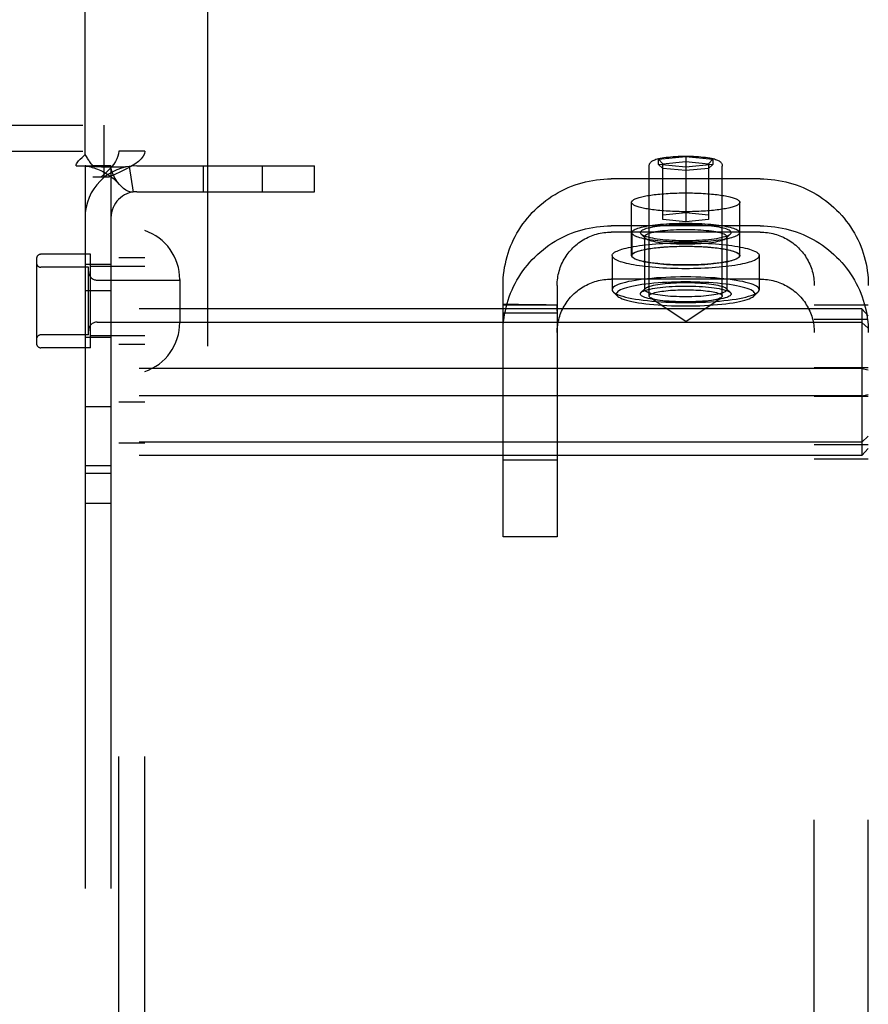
# Model space of a CAD drawing. Header units: inches. Extents: x 0 to 304, y 0 to 196.
# Tile 29 of 129: x 93.82 to 95.78, y 103.92 to 106.19. Entities that reach past the tile are written whole.
import ezdxf

# ---------------------------------------------------------------- set-up
doc = ezdxf.new("R2010")
doc.units = ezdxf.units.IN
doc.header["$LTSCALE"] = 16.696429
doc.header["$MEASUREMENT"] = 0
doc.linetypes.add('HIDDEN', pattern=[0.2, 0.1, -0.1])
doc.layers.add('DEFAULT_2', color=8, linetype='HIDDEN')

msp = doc.modelspace()

# ---------------------------------------------------------------- linework, layer by layer
at = {"layer": 'DEFAULT_2', "color": 8, "linetype": 'HIDDEN'}
for p, q in [((94.2509, 143.8411), (94.2509, 64.8711)), ((93.9679, 105.8823), (93.9679, 106.7311)), ((92.2934, 105.9501), (94.0124, 105.9501)), ((94.0124, 105.8301), (94.0124, 105.9501)), ((92.2934, 105.8901), (94.0124, 105.8901)), ((94.0459, 102.8221), (94.0459, 105.8901)), ((94.1059, 105.8901), (94.0459, 105.8901)), ((94.1059, 102.8221), (94.1059, 105.8901)), ((95.2934, 105.8716), (95.3559, 105.8779)), ((95.2934, 105.8591), (95.2934, 105.8716)), ((95.2934, 105.8716), (95.3034, 105.8607)), ((95.3559, 105.8779), (95.3559, 105.7268)), ((95.3559, 105.8779), (95.4184, 105.8716)), ((95.4184, 105.8716), (95.4084, 105.8607)), ((95.4184, 105.8716), (95.4184, 105.8591)), ((93.9471, 105.8561), (93.9862, 105.8561)), ((93.9679, 105.8561), (93.9679, 102.8561)), ((94.0279, 105.8561), (93.9862, 105.8561)), ((94.0279, 105.8561), (94.0279, 102.8561)), ((94.0701, 105.8548), (94.079, 105.7955)), ((94.0879, 105.8561), (94.4979, 105.8561)), ((94.2412, 105.8561), (94.2412, 105.7961)), ((94.3772, 105.8561), (94.3772, 105.7961)), ((94.4979, 105.7961), (94.4979, 105.8561)), ((95.2714, 105.5551), (95.2714, 105.8554)), ((95.2934, 105.8591), (95.3034, 105.8502)), ((95.3559, 105.8528), (95.2934, 105.8591)), ((95.3034, 105.8607), (95.3559, 105.866)), ((95.3034, 105.732), (95.3034, 105.8607)), ((95.3559, 105.845), (95.3034, 105.8502)), ((95.3559, 105.866), (95.4084, 105.8607)), ((95.4184, 105.8591), (95.3559, 105.8528)), ((95.4084, 105.8502), (95.3559, 105.845)), ((95.4084, 105.8607), (95.4084, 105.732)), ((95.4184, 105.8591), (95.4084, 105.8502)), ((95.4404, 105.5551), (95.4404, 105.8554)), ((94.023, 105.8301), (93.9859, 105.8301)), ((95.5279, 105.826), (95.1839, 105.826)), ((94.0879, 105.7961), (94.4979, 105.7961)), ((95.2309, 105.6486), (95.2309, 105.7717)), ((95.4809, 105.6486), (95.4809, 105.7717)), ((95.3034, 105.7426), (95.3559, 105.7478)), ((95.3559, 105.7268), (95.3034, 105.732)), ((95.3559, 105.7478), (95.4084, 105.7426)), ((95.4084, 105.732), (95.3559, 105.7268)), ((95.5279, 105.7175), (95.1839, 105.7175)), ((95.5279, 105.7029), (95.1839, 105.7029)), ((95.2314, 105.7018), (95.2314, 105.6486)), ((95.2624, 105.689), (95.2526, 105.6986)), ((95.2609, 105.6919), (95.2609, 105.5698)), ((95.4494, 105.689), (95.4593, 105.6986)), ((95.4509, 105.6919), (95.4509, 105.5698)), ((95.4804, 105.7018), (95.4804, 105.6486)), ((93.8559, 105.6416), (93.8559, 105.4456)), ((93.9809, 105.6516), (93.8659, 105.6516)), ((93.9809, 105.4356), (93.9809, 105.6516)), ((94.1059, 105.6436), (94.0459, 105.6436)), ((95.1859, 105.6486), (95.1859, 105.5698)), ((95.5259, 105.6486), (95.5259, 105.5698)), ((93.9759, 105.6216), (93.8659, 105.6216)), ((94.0279, 105.6281), (93.9679, 105.6281)), ((93.9759, 105.4656), (93.9759, 105.6216)), ((94.1059, 105.6236), (93.9809, 105.6236)), ((93.9959, 105.5921), (94.1869, 105.5921)), ((94.1869, 105.5931), (94.1869, 105.4941)), ((94.9339, 104.9987), (94.9339, 105.5798)), ((95.0589, 105.5798), (95.0589, 104.9987)), ((95.5279, 105.5944), (95.1839, 105.5944)), ((95.2624, 105.5727), (95.2526, 105.5632)), ((95.4494, 105.5727), (95.4593, 105.5632)), ((95.6529, 99.336), (95.6529, 105.5798)), ((95.7779, 99.336), (95.7779, 105.5798)), ((94.0279, 105.5671), (93.9679, 105.5671)), ((95.1984, 105.5551), (95.1886, 105.5646)), ((95.3559, 105.496), (95.2741, 105.5514)), ((95.3559, 105.496), (95.4378, 105.5514)), ((95.5134, 105.5551), (95.5233, 105.5646)), ((94.934, 105.5361), (94.9339, 105.5347)), ((94.9339, 105.5347), (95.0589, 105.5347)), ((94.934, 105.5309), (94.9341, 105.5334)), ((94.934, 105.5237), (94.934, 105.5309)), ((94.9927, 105.5351), (94.9699, 105.5354)), ((95.014, 105.5349), (94.9927, 105.5351)), ((95.0339, 105.5347), (95.014, 105.5349)), ((95.0589, 105.5346), (95.0589, 105.5347)), ((95.0589, 105.5199), (95.059, 105.5284)), ((95.059, 105.5304), (95.059, 105.5321)), ((95.059, 105.5284), (95.059, 105.5304)), ((95.7779, 105.5338), (95.6529, 105.5338)), ((95.7629, 105.5257), (92.2929, 105.5257)), ((94.9339, 105.5189), (94.934, 105.5237)), ((94.9339, 105.5163), (95.0589, 105.5163)), ((95.7629, 105.5257), (95.7629, 105.1866)), ((95.7629, 105.5257), (95.7779, 105.5094)), ((95.7629, 105.4943), (92.2929, 105.4943)), ((93.9959, 105.4951), (94.1869, 105.4951)), ((95.7779, 105.501), (95.6529, 105.501)), ((95.7629, 105.4943), (95.7779, 105.4811)), ((93.9759, 105.4656), (93.8659, 105.4656)), ((94.0279, 105.4591), (93.9679, 105.4591)), ((94.1059, 105.4636), (93.9809, 105.4636)), ((93.9809, 105.4356), (93.8659, 105.4356)), ((94.1059, 105.4436), (94.0459, 105.4436)), ((95.7629, 105.3875), (92.2929, 105.3875)), ((95.7779, 105.389), (95.6529, 105.389)), ((95.7629, 105.3875), (95.7779, 105.3845)), ((95.7629, 105.3248), (92.2929, 105.3248)), ((95.7779, 105.3233), (95.6529, 105.3233)), ((95.7629, 105.3248), (95.7779, 105.3278)), ((94.0279, 105.2991), (93.9679, 105.2991)), ((94.1059, 105.3101), (94.0459, 105.3101)), ((95.7629, 105.2179), (95.7779, 105.2312)), ((95.7629, 105.2179), (92.2929, 105.2179)), ((94.1059, 105.2151), (94.0459, 105.2151)), ((95.7779, 105.2113), (95.6529, 105.2113)), ((95.7629, 105.1866), (92.2929, 105.1866)), ((95.7629, 105.1866), (95.7779, 105.2029)), ((94.0279, 105.1631), (93.9679, 105.1631)), ((95.0589, 105.1761), (94.9339, 105.1761)), ((95.7779, 105.1785), (95.6529, 105.1785)), ((94.0279, 105.1451), (93.9679, 105.1451)), ((94.0279, 105.0761), (93.9679, 105.0761)), ((95.0589, 104.9987), (94.9339, 104.9987))]:
    msp.add_line(p, q, dxfattribs=at)
for points in [[(93.9471, 105.8561), (93.9477, 105.8585), (93.9485, 105.8609), (93.9498, 105.8633), (93.9514, 105.8656), (93.9531, 105.8677), (93.955, 105.8696), (93.957, 105.8716)], [(93.957, 105.8716), (93.9615, 105.8756), (93.9638, 105.8778), (93.9659, 105.88), (93.9679, 105.8823)], [(93.9765, 105.8689), (93.974, 105.873), (93.9726, 105.8753), (93.971, 105.8777), (93.9695, 105.88), (93.9679, 105.8823)], [(93.9862, 105.8561), (93.9841, 105.8585), (93.9822, 105.8608), (93.9805, 105.8629), (93.9791, 105.865), (93.9777, 105.867), (93.9765, 105.8689)], [(94.0459, 105.8901), (94.0455, 105.8841), (94.044, 105.8781), (94.0417, 105.8721), (94.0385, 105.8661), (94.0345, 105.8601), (94.0297, 105.8541), (94.0242, 105.8481), (94.0181, 105.8421), (94.0115, 105.8361), (94.0045, 105.8301)], [(94.1059, 105.8901), (94.105, 105.8841), (94.1022, 105.8781), (94.0975, 105.8721), (94.0911, 105.8661), (94.083, 105.8601), (94.0734, 105.8541), (94.0624, 105.8481), (94.0502, 105.8421), (94.037, 105.8361), (94.023, 105.8301)], [(95.2714, 105.8554), (95.2716, 105.8572), (95.272, 105.859), (95.2726, 105.8607), (95.2735, 105.8623), (95.2746, 105.8638), (95.2759, 105.8652), (95.2774, 105.8664), (95.279, 105.8675), (95.2807, 105.8684), (95.2827, 105.8694), (95.2848, 105.8702), (95.2873, 105.8711), (95.2901, 105.8719), (95.2933, 105.8727), (95.297, 105.8736), (95.3012, 105.8744), (95.3058, 105.8751), (95.3108, 105.8758), (95.3159, 105.8764), (95.3212, 105.8769), (95.3268, 105.8774), (95.3324, 105.8777), (95.3382, 105.878), (95.344, 105.8782), (95.35, 105.8783), (95.3559, 105.8784)], [(95.3559, 105.8784), (95.362, 105.8783), (95.368, 105.8782), (95.374, 105.878), (95.3798, 105.8777), (95.3856, 105.8773), (95.3911, 105.8769), (95.3965, 105.8763), (95.4017, 105.8757), (95.4067, 105.875), (95.4114, 105.8742), (95.4155, 105.8734), (95.4191, 105.8726), (95.4222, 105.8718), (95.4249, 105.871), (95.4273, 105.8701), (95.4294, 105.8693), (95.4313, 105.8683), (95.433, 105.8674), (95.4346, 105.8663), (95.436, 105.8651), (95.4373, 105.8637), (95.4384, 105.8623), (95.4393, 105.8607), (95.4399, 105.859), (95.4403, 105.8572), (95.4404, 105.8554)], [(93.9709, 105.8555), (93.9697, 105.8557), (93.9684, 105.8559), (93.9679, 105.8561)], [(94.0701, 105.8548), (94.0616, 105.8538), (94.0527, 105.8532), (94.0437, 105.8528), (94.0349, 105.8526), (94.0267, 105.8526), (94.019, 105.8527), (94.012, 105.8529), (94.0056, 105.8531), (93.9994, 105.8534), (93.9936, 105.8537), (93.9882, 105.854), (93.9832, 105.8544), (93.9787, 105.8547), (93.9749, 105.855), (93.9719, 105.8554), (93.9703, 105.8556)], [(93.9709, 105.8555), (93.974, 105.855), (93.9774, 105.8543), (93.981, 105.8535), (93.9847, 105.8524), (93.9886, 105.8513), (93.9925, 105.8499), (93.9966, 105.8484), (94.0006, 105.8467), (94.0047, 105.8449), (94.0088, 105.8428), (94.013, 105.8406), (94.0171, 105.8381), (94.0212, 105.8355), (94.0253, 105.8327), (94.0293, 105.8297), (94.0334, 105.8264), (94.0374, 105.8229), (94.0413, 105.8192), (94.0453, 105.8152), (94.048, 105.8122)], [(94.048, 105.8122), (94.0474, 105.8128), (94.0431, 105.8182), (94.039, 105.8242), (94.0353, 105.8306), (94.0322, 105.8373), (94.0298, 105.844), (94.0284, 105.8503), (94.0279, 105.8561)], [(94.9339, 105.5798), (94.9341, 105.5882), (94.9345, 105.5966), (94.9352, 105.605), (94.9363, 105.6133), (94.9376, 105.6216), (94.9392, 105.6299), (94.941, 105.6381), (94.9432, 105.6462), (94.9456, 105.6543), (94.9484, 105.6622), (94.9514, 105.6701), (94.9546, 105.6778), (94.9581, 105.6855), (94.9619, 105.693), (94.966, 105.7004), (94.9703, 105.7077), (94.9749, 105.7148), (94.9797, 105.7217), (94.9847, 105.7285), (94.99, 105.7352), (94.9955, 105.7416), (95.0012, 105.7478), (95.0072, 105.7539), (95.0133, 105.7597), (95.0196, 105.7654), (95.0262, 105.7708), (95.0329, 105.776), (95.0398, 105.7809), (95.0468, 105.7857), (95.054, 105.7901), (95.0614, 105.7944), (95.0689, 105.7984), (95.0766, 105.8021), (95.0843, 105.8056), (95.0922, 105.8088), (95.1002, 105.8118), (95.1083, 105.8144), (95.1165, 105.8169), (95.1247, 105.819), (95.1331, 105.8208), (95.1414, 105.8224), (95.1499, 105.8237), (95.1584, 105.8247), (95.1669, 105.8254), (95.1754, 105.8258), (95.1839, 105.826)], [(95.5279, 105.826), (95.5365, 105.8258), (95.545, 105.8254), (95.5535, 105.8247), (95.562, 105.8237), (95.5704, 105.8224), (95.5788, 105.8208), (95.5871, 105.819), (95.5954, 105.8169), (95.6036, 105.8144), (95.6116, 105.8118), (95.6196, 105.8088), (95.6275, 105.8056), (95.6353, 105.8021), (95.6429, 105.7984), (95.6504, 105.7944), (95.6578, 105.7902), (95.665, 105.7857), (95.6721, 105.7809), (95.679, 105.776), (95.6857, 105.7708), (95.6922, 105.7653), (95.6986, 105.7597), (95.7047, 105.7539), (95.7106, 105.7478), (95.7164, 105.7416), (95.7219, 105.7352), (95.7271, 105.7285), (95.7322, 105.7218), (95.737, 105.7148), (95.7415, 105.7077), (95.7458, 105.7004), (95.7499, 105.6931), (95.7537, 105.6855), (95.7572, 105.6779), (95.7605, 105.6701), (95.7635, 105.6622), (95.7662, 105.6543), (95.7687, 105.6462), (95.7708, 105.6381), (95.7727, 105.6299), (95.7743, 105.6216), (95.7756, 105.6133), (95.7766, 105.605), (95.7773, 105.5966), (95.7778, 105.5882), (95.7779, 105.5798)], [(94.079, 105.7955), (94.0755, 105.7953), (94.0715, 105.7959), (94.0669, 105.7975), (94.062, 105.8), (94.057, 105.8036), (94.0521, 105.8079), (94.048, 105.8122)], [(95.2309, 105.7717), (95.231, 105.7726), (95.2314, 105.7735), (95.2319, 105.7744), (95.2326, 105.7753), (95.2336, 105.7762), (95.2348, 105.777), (95.2361, 105.7779), (95.2377, 105.7788), (95.2395, 105.7796), (95.2415, 105.7804), (95.2436, 105.7813), (95.246, 105.782), (95.2485, 105.7828), (95.2513, 105.7836), (95.2542, 105.7843), (95.2573, 105.7851), (95.2605, 105.7857), (95.264, 105.7864), (95.2675, 105.7871), (95.2713, 105.7877), (95.2751, 105.7883), (95.2792, 105.7888), (95.2833, 105.7894), (95.2876, 105.7899), (95.2919, 105.7904), (95.2964, 105.7908), (95.301, 105.7912), (95.3057, 105.7916), (95.3105, 105.7919), (95.3153, 105.7922), (95.3203, 105.7925), (95.3252, 105.7928), (95.3303, 105.793), (95.3354, 105.7931), (95.3405, 105.7933), (95.3456, 105.7934), (95.3508, 105.7934), (95.3559, 105.7934)], [(95.3559, 105.7934), (95.3611, 105.7934), (95.3663, 105.7934), (95.3714, 105.7933), (95.3765, 105.7931), (95.3816, 105.793), (95.3866, 105.7928), (95.3916, 105.7925), (95.3965, 105.7922), (95.4014, 105.7919), (95.4061, 105.7916), (95.4108, 105.7912), (95.4154, 105.7908), (95.4199, 105.7904), (95.4243, 105.7899), (95.4286, 105.7894), (95.4327, 105.7888), (95.4367, 105.7883), (95.4406, 105.7877), (95.4443, 105.7871), (95.4479, 105.7864), (95.4513, 105.7857), (95.4546, 105.7851), (95.4577, 105.7843), (95.4606, 105.7836), (95.4633, 105.7828), (95.4659, 105.782), (95.4682, 105.7813), (95.4704, 105.7804), (95.4724, 105.7796), (95.4742, 105.7788), (95.4757, 105.7779), (95.4771, 105.777), (95.4783, 105.7762), (95.4792, 105.7753), (95.48, 105.7744), (95.4805, 105.7735), (95.4808, 105.7726), (95.4809, 105.7717)], [(95.3559, 105.75), (95.3508, 105.75), (95.3456, 105.7501), (95.3405, 105.7502), (95.3354, 105.7503), (95.3303, 105.7505), (95.3252, 105.7507), (95.3203, 105.7509), (95.3153, 105.7512), (95.3105, 105.7515), (95.3057, 105.7518), (95.301, 105.7522), (95.2964, 105.7526), (95.2919, 105.7531), (95.2876, 105.7535), (95.2833, 105.7541), (95.2792, 105.7546), (95.2751, 105.7552), (95.2713, 105.7557), (95.2675, 105.7564), (95.264, 105.757), (95.2605, 105.7577), (95.2573, 105.7584), (95.2542, 105.7591), (95.2513, 105.7598), (95.2485, 105.7606), (95.246, 105.7614), (95.2436, 105.7622), (95.2415, 105.763), (95.2395, 105.7638), (95.2377, 105.7647), (95.2361, 105.7655), (95.2348, 105.7664), (95.2336, 105.7673), (95.2326, 105.7681), (95.2319, 105.769), (95.2314, 105.7699), (95.231, 105.7708), (95.2309, 105.7717)], [(95.4809, 105.7717), (95.4808, 105.7708), (95.4805, 105.7699), (95.48, 105.769), (95.4792, 105.7681), (95.4783, 105.7673), (95.4771, 105.7664), (95.4757, 105.7655), (95.4742, 105.7647), (95.4724, 105.7638), (95.4704, 105.763), (95.4682, 105.7622), (95.4659, 105.7614), (95.4633, 105.7606), (95.4606, 105.7598), (95.4577, 105.7591), (95.4546, 105.7584), (95.4513, 105.7577), (95.4479, 105.757), (95.4443, 105.7564), (95.4406, 105.7557), (95.4367, 105.7552), (95.4327, 105.7546), (95.4286, 105.7541), (95.4243, 105.7535), (95.4199, 105.7531), (95.4154, 105.7526), (95.4108, 105.7522), (95.4061, 105.7518), (95.4014, 105.7515), (95.3965, 105.7512), (95.3916, 105.7509), (95.3866, 105.7507), (95.3816, 105.7505), (95.3765, 105.7503), (95.3714, 105.7502), (95.3663, 105.7501), (95.3611, 105.75), (95.3559, 105.75)], [(94.9339, 105.4713), (94.9341, 105.4797), (94.9345, 105.4881), (94.9352, 105.4964), (94.9363, 105.5048), (94.9376, 105.5131), (94.9392, 105.5213), (94.941, 105.5295), (94.9432, 105.5377), (94.9456, 105.5457), (94.9484, 105.5537), (94.9514, 105.5615), (94.9546, 105.5693), (94.9581, 105.577), (94.9619, 105.5845), (94.966, 105.5919), (94.9703, 105.5991), (94.9749, 105.6063), (94.9797, 105.6132), (94.9847, 105.62), (94.99, 105.6266), (94.9955, 105.6331), (95.0012, 105.6393), (95.0072, 105.6453), (95.0133, 105.6512), (95.0196, 105.6568), (95.0262, 105.6622), (95.0329, 105.6674), (95.0398, 105.6724), (95.0468, 105.6771), (95.054, 105.6816), (95.0614, 105.6859), (95.0689, 105.6898), (95.0766, 105.6936), (95.0843, 105.6971), (95.0922, 105.7003), (95.1002, 105.7032), (95.1083, 105.7059), (95.1165, 105.7083), (95.1247, 105.7105), (95.1331, 105.7123), (95.1414, 105.7139), (95.1499, 105.7152), (95.1584, 105.7162), (95.1669, 105.7169), (95.1754, 105.7173), (95.1839, 105.7175)], [(95.2314, 105.7018), (95.2317, 105.7031), (95.2323, 105.7044), (95.2335, 105.7057), (95.235, 105.707), (95.2371, 105.7082), (95.2395, 105.7095), (95.2424, 105.7107), (95.2457, 105.7118), (95.2494, 105.713), (95.2535, 105.7141), (95.2579, 105.7151), (95.2627, 105.7161), (95.2679, 105.7171), (95.2734, 105.718), (95.2791, 105.7188), (95.2852, 105.7196), (95.2915, 105.7203), (95.2981, 105.7209), (95.3048, 105.7215), (95.3118, 105.722), (95.3189, 105.7224), (95.3261, 105.7228), (95.3335, 105.7231), (95.3409, 105.7233), (95.3484, 105.7234), (95.3559, 105.7234), (95.3634, 105.7234), (95.3709, 105.7233), (95.3784, 105.7231), (95.3857, 105.7228), (95.393, 105.7224), (95.4001, 105.722), (95.407, 105.7215), (95.4138, 105.7209), (95.4203, 105.7203), (95.4267, 105.7196), (95.4327, 105.7188), (95.4385, 105.718), (95.444, 105.7171), (95.4491, 105.7161), (95.4539, 105.7151), (95.4584, 105.7141), (95.4625, 105.713), (95.4662, 105.7118), (95.4695, 105.7107), (95.4723, 105.7095), (95.4748, 105.7082), (95.4768, 105.707), (95.4784, 105.7057), (95.4795, 105.7044), (95.4802, 105.7031), (95.4804, 105.7018)], [(95.4609, 105.7018), (95.4607, 105.7031), (95.4598, 105.7045), (95.4584, 105.7058), (95.4564, 105.7071), (95.4538, 105.7084), (95.4507, 105.7097), (95.447, 105.7109), (95.4428, 105.712), (95.4381, 105.7131), (95.433, 105.7142), (95.4275, 105.7151), (95.4215, 105.716), (95.4152, 105.7168), (95.4085, 105.7176), (95.4016, 105.7182), (95.3944, 105.7188), (95.3869, 105.7192), (95.3793, 105.7196), (95.3716, 105.7198), (95.3638, 105.72), (95.3559, 105.72), (95.3481, 105.72), (95.3403, 105.7198), (95.3325, 105.7196), (95.3249, 105.7192), (95.3175, 105.7188), (95.3103, 105.7182), (95.3033, 105.7176), (95.2967, 105.7168), (95.2904, 105.716), (95.2844, 105.7151), (95.2789, 105.7142), (95.2737, 105.7131), (95.2691, 105.712), (95.2649, 105.7109), (95.2612, 105.7097), (95.2581, 105.7084), (95.2555, 105.7071), (95.2535, 105.7058), (95.2521, 105.7045), (95.2512, 105.7031), (95.2509, 105.7018)], [(95.5279, 105.7175), (95.5365, 105.7173), (95.545, 105.7169), (95.5535, 105.7162), (95.562, 105.7152), (95.5704, 105.7139), (95.5788, 105.7123), (95.5871, 105.7105), (95.5954, 105.7083), (95.6036, 105.7059), (95.6116, 105.7032), (95.6196, 105.7003), (95.6275, 105.6971), (95.6353, 105.6936), (95.6429, 105.6899), (95.6504, 105.6859), (95.6578, 105.6816), (95.665, 105.6771), (95.6721, 105.6724), (95.679, 105.6674), (95.6857, 105.6622), (95.6922, 105.6568), (95.6986, 105.6512), (95.7047, 105.6453), (95.7106, 105.6393), (95.7164, 105.633), (95.7219, 105.6266), (95.7271, 105.62), (95.7322, 105.6132), (95.737, 105.6063), (95.7415, 105.5992), (95.7458, 105.5919), (95.7499, 105.5845), (95.7537, 105.577), (95.7572, 105.5693), (95.7605, 105.5616), (95.7635, 105.5537), (95.7662, 105.5457), (95.7687, 105.5377), (95.7708, 105.5295), (95.7727, 105.5213), (95.7743, 105.5131), (95.7756, 105.5048), (95.7766, 105.4964), (95.7773, 105.4881), (95.7778, 105.4797), (95.7779, 105.4713)], [(95.0589, 105.5798), (95.059, 105.584), (95.0592, 105.5882), (95.0596, 105.5924), (95.0601, 105.5965), (95.0607, 105.6007), (95.0615, 105.6048), (95.0625, 105.6089), (95.0636, 105.613), (95.0648, 105.617), (95.0661, 105.621), (95.0676, 105.6249), (95.0693, 105.6288), (95.071, 105.6326), (95.0729, 105.6364), (95.075, 105.6401), (95.0771, 105.6437), (95.0794, 105.6473), (95.0818, 105.6508), (95.0843, 105.6542), (95.087, 105.6575), (95.0897, 105.6607), (95.0926, 105.6638), (95.0955, 105.6668), (95.0986, 105.6698), (95.1018, 105.6726), (95.105, 105.6753), (95.1084, 105.6779), (95.1118, 105.6804), (95.1154, 105.6827), (95.119, 105.685), (95.1227, 105.6871), (95.1264, 105.6891), (95.1302, 105.6909), (95.1341, 105.6927), (95.1381, 105.6943), (95.1421, 105.6958), (95.1461, 105.6971), (95.1502, 105.6983), (95.1543, 105.6994), (95.1585, 105.7003), (95.1627, 105.7011), (95.1669, 105.7017), (95.1711, 105.7022), (95.1754, 105.7026), (95.1797, 105.7028), (95.1839, 105.7029)], [(95.2314, 105.7018), (95.2317, 105.7005), (95.2323, 105.6992), (95.2335, 105.6979), (95.235, 105.6966), (95.2371, 105.6954), (95.2395, 105.6941), (95.2424, 105.6929), (95.2457, 105.6918), (95.2494, 105.6906), (95.2535, 105.6895), (95.2579, 105.6885), (95.2627, 105.6875), (95.2679, 105.6865), (95.2734, 105.6856), (95.2791, 105.6848), (95.2852, 105.684), (95.2915, 105.6833), (95.2981, 105.6827), (95.3048, 105.6821), (95.3118, 105.6816), (95.3189, 105.6812), (95.3261, 105.6808), (95.3335, 105.6805), (95.3409, 105.6803), (95.3484, 105.6802), (95.3559, 105.6802), (95.3634, 105.6802), (95.3709, 105.6803), (95.3784, 105.6805), (95.3857, 105.6808), (95.393, 105.6812), (95.4001, 105.6816), (95.407, 105.6821), (95.4138, 105.6827), (95.4203, 105.6833), (95.4267, 105.684), (95.4327, 105.6848), (95.4385, 105.6856), (95.444, 105.6865), (95.4491, 105.6875), (95.4539, 105.6885), (95.4584, 105.6895), (95.4625, 105.6906), (95.4662, 105.6918), (95.4695, 105.6929), (95.4723, 105.6941), (95.4748, 105.6954), (95.4768, 105.6966), (95.4784, 105.6979), (95.4795, 105.6992), (95.4802, 105.7005), (95.4804, 105.7018)], [(95.2509, 105.7018), (95.2512, 105.7005), (95.2521, 105.6991), (95.2526, 105.6986)], [(95.2526, 105.6986), (95.2535, 105.6978), (95.2555, 105.6965), (95.2581, 105.6952), (95.2612, 105.6939), (95.2649, 105.6927), (95.2691, 105.6916), (95.2737, 105.6905), (95.2789, 105.6894), (95.2844, 105.6884), (95.2903, 105.6876), (95.2967, 105.6867), (95.3033, 105.686), (95.3103, 105.6854), (95.3175, 105.6848), (95.3249, 105.6844), (95.3325, 105.684), (95.3402, 105.6838), (95.3481, 105.6836), (95.3559, 105.6836), (95.3638, 105.6836), (95.3716, 105.6838), (95.3793, 105.684), (95.3869, 105.6844), (95.3944, 105.6848), (95.4016, 105.6854), (95.4085, 105.686), (95.4152, 105.6867), (95.4215, 105.6876), (95.4275, 105.6884), (95.433, 105.6894), (95.4381, 105.6905), (95.4428, 105.6916), (95.447, 105.6927), (95.4507, 105.6939), (95.4538, 105.6952), (95.4564, 105.6965), (95.4584, 105.6978), (95.4593, 105.6986)], [(95.4509, 105.6919), (95.4507, 105.6932), (95.4499, 105.6944), (95.4486, 105.6956), (95.4468, 105.6968), (95.4445, 105.6979), (95.4416, 105.6991), (95.4383, 105.7002), (95.4345, 105.7012), (95.4303, 105.7022), (95.4257, 105.7032), (95.4206, 105.704), (95.4153, 105.7048), (95.4096, 105.7056), (95.4035, 105.7062), (95.3972, 105.7068), (95.3907, 105.7073), (95.384, 105.7077), (95.3771, 105.708), (95.3701, 105.7083), (95.363, 105.7084), (95.3559, 105.7084), (95.3488, 105.7084), (95.3418, 105.7083), (95.3348, 105.708), (95.3279, 105.7077), (95.3212, 105.7073), (95.3146, 105.7068), (95.3083, 105.7062), (95.3023, 105.7056), (95.2966, 105.7048), (95.2912, 105.704), (95.2862, 105.7032), (95.2816, 105.7022), (95.2773, 105.7012), (95.2735, 105.7002), (95.2702, 105.6991), (95.2674, 105.6979), (95.265, 105.6968), (95.2632, 105.6956), (95.2619, 105.6944), (95.2612, 105.6932), (95.2609, 105.6919)], [(95.2609, 105.6919), (95.2612, 105.6907), (95.2619, 105.6895), (95.2624, 105.689)], [(95.2624, 105.689), (95.2632, 105.6883), (95.265, 105.6871), (95.2674, 105.686), (95.2702, 105.6848), (95.2735, 105.6837), (95.2773, 105.6827), (95.2816, 105.6817), (95.2862, 105.6807), (95.2912, 105.6799), (95.2966, 105.6791), (95.3023, 105.6783), (95.3083, 105.6777), (95.3146, 105.6771), (95.3211, 105.6766), (95.3279, 105.6762), (95.3347, 105.6759), (95.3417, 105.6756), (95.3488, 105.6755), (95.3559, 105.6755), (95.363, 105.6755), (95.3701, 105.6756), (95.3771, 105.6759), (95.384, 105.6762), (95.3907, 105.6766), (95.3972, 105.6771), (95.4035, 105.6777), (95.4095, 105.6783), (95.4153, 105.6791), (95.4206, 105.6799), (95.4257, 105.6807), (95.4303, 105.6817), (95.4345, 105.6827), (95.4383, 105.6837), (95.4416, 105.6848), (95.4445, 105.686), (95.4468, 105.6871), (95.4486, 105.6883), (95.4494, 105.689)], [(95.4494, 105.689), (95.4499, 105.6895), (95.4507, 105.6907), (95.4509, 105.6919)], [(95.4593, 105.6986), (95.4598, 105.6991), (95.4607, 105.7005), (95.4609, 105.7018)], [(95.5279, 105.7029), (95.5322, 105.7028), (95.5365, 105.7026), (95.5407, 105.7022), (95.5449, 105.7017), (95.5492, 105.7011), (95.5534, 105.7003), (95.5575, 105.6994), (95.5617, 105.6983), (95.5657, 105.6971), (95.5698, 105.6958), (95.5738, 105.6943), (95.5777, 105.6927), (95.5816, 105.691), (95.5854, 105.6891), (95.5892, 105.6871), (95.5929, 105.685), (95.5965, 105.6827), (95.6, 105.6804), (95.6035, 105.6779), (95.6068, 105.6753), (95.6101, 105.6726), (95.6133, 105.6697), (95.6163, 105.6668), (95.6193, 105.6638), (95.6221, 105.6607), (95.6249, 105.6575), (95.6275, 105.6542), (95.6301, 105.6508), (95.6325, 105.6473), (95.6347, 105.6437), (95.6369, 105.6401), (95.6389, 105.6364), (95.6408, 105.6327), (95.6426, 105.6288), (95.6442, 105.6249), (95.6457, 105.621), (95.6471, 105.617), (95.6483, 105.613), (95.6494, 105.6089), (95.6503, 105.6048), (95.6511, 105.6007), (95.6518, 105.5965), (95.6523, 105.5924), (95.6526, 105.5882), (95.6529, 105.584), (95.6529, 105.5798)], [(95.1859, 105.6486), (95.1862, 105.6502), (95.1869, 105.6517), (95.188, 105.6532), (95.1896, 105.6548), (95.1917, 105.6563), (95.1943, 105.6577), (95.1972, 105.6592), (95.2006, 105.6606), (95.2045, 105.662), (95.2087, 105.6634), (95.2134, 105.6647), (95.2184, 105.666), (95.2238, 105.6672), (95.2296, 105.6684), (95.2357, 105.6695), (95.2422, 105.6706), (95.2489, 105.6716), (95.256, 105.6725), (95.2633, 105.6734), (95.2709, 105.6742), (95.2788, 105.6749), (95.2868, 105.6756), (95.295, 105.6762), (95.3034, 105.6767), (95.3119, 105.6771), (95.3206, 105.6775), (95.3293, 105.6778), (95.3382, 105.678), (95.347, 105.6781), (95.3559, 105.6781), (95.3648, 105.6781), (95.3737, 105.678), (95.3825, 105.6778), (95.3913, 105.6775), (95.3999, 105.6771), (95.4085, 105.6767), (95.4169, 105.6762), (95.4251, 105.6756), (95.4331, 105.6749), (95.4409, 105.6742), (95.4485, 105.6734), (95.4559, 105.6725), (95.4629, 105.6716), (95.4697, 105.6706), (95.4761, 105.6695), (95.4823, 105.6684), (95.488, 105.6672), (95.4935, 105.666), (95.4985, 105.6647), (95.5032, 105.6634), (95.5074, 105.662), (95.5112, 105.6606), (95.5146, 105.6592), (95.5176, 105.6577), (95.5201, 105.6563), (95.5222, 105.6548), (95.5238, 105.6532), (95.525, 105.6517), (95.5257, 105.6502), (95.5259, 105.6486)], [(95.2309, 105.6486), (95.231, 105.6495), (95.2314, 105.6504), (95.2319, 105.6513), (95.2326, 105.6522), (95.2336, 105.6531), (95.2348, 105.6539), (95.2361, 105.6548), (95.2377, 105.6557), (95.2395, 105.6565), (95.2415, 105.6573), (95.2436, 105.6582), (95.246, 105.6589), (95.2485, 105.6597), (95.2513, 105.6605), (95.2542, 105.6612), (95.2573, 105.6619), (95.2605, 105.6626), (95.264, 105.6633), (95.2675, 105.664), (95.2713, 105.6646), (95.2751, 105.6652), (95.2792, 105.6657), (95.2833, 105.6663), (95.2876, 105.6668), (95.2919, 105.6673), (95.2964, 105.6677), (95.301, 105.6681), (95.3057, 105.6685), (95.3105, 105.6688), (95.3153, 105.6691), (95.3203, 105.6694), (95.3252, 105.6697), (95.3303, 105.6699), (95.3354, 105.67), (95.3405, 105.6702), (95.3456, 105.6702), (95.3508, 105.6703), (95.3559, 105.6703)], [(95.2314, 105.6486), (95.2317, 105.6499), (95.2323, 105.6512), (95.2335, 105.6525), (95.235, 105.6538), (95.2371, 105.655), (95.2395, 105.6563), (95.2424, 105.6575), (95.2457, 105.6587), (95.2494, 105.6598), (95.2535, 105.6609), (95.2579, 105.6619), (95.2627, 105.663), (95.2679, 105.6639), (95.2734, 105.6648), (95.2791, 105.6656), (95.2852, 105.6664), (95.2915, 105.6671), (95.2981, 105.6678), (95.3048, 105.6683), (95.3118, 105.6688), (95.3189, 105.6693), (95.3261, 105.6696), (95.3335, 105.6699), (95.3409, 105.6701), (95.3484, 105.6702), (95.3559, 105.6702), (95.3634, 105.6702), (95.3709, 105.6701), (95.3784, 105.6699), (95.3857, 105.6696), (95.393, 105.6693), (95.4001, 105.6688), (95.407, 105.6683), (95.4138, 105.6678), (95.4203, 105.6671), (95.4267, 105.6664), (95.4327, 105.6656), (95.4385, 105.6648), (95.444, 105.6639), (95.4491, 105.663), (95.4539, 105.6619), (95.4584, 105.6609), (95.4625, 105.6598), (95.4662, 105.6587), (95.4695, 105.6575), (95.4723, 105.6563), (95.4748, 105.655), (95.4768, 105.6538), (95.4784, 105.6525), (95.4795, 105.6512), (95.4802, 105.6499), (95.4804, 105.6486)], [(95.3559, 105.6703), (95.3611, 105.6703), (95.3663, 105.6702), (95.3714, 105.6702), (95.3765, 105.67), (95.3816, 105.6699), (95.3866, 105.6697), (95.3916, 105.6694), (95.3965, 105.6691), (95.4014, 105.6688), (95.4061, 105.6685), (95.4108, 105.6681), (95.4154, 105.6677), (95.4199, 105.6673), (95.4243, 105.6668), (95.4286, 105.6663), (95.4327, 105.6657), (95.4367, 105.6652), (95.4406, 105.6646), (95.4443, 105.664), (95.4479, 105.6633), (95.4513, 105.6626), (95.4546, 105.6619), (95.4577, 105.6612), (95.4606, 105.6605), (95.4633, 105.6597), (95.4659, 105.6589), (95.4682, 105.6582), (95.4704, 105.6573), (95.4724, 105.6565), (95.4742, 105.6557), (95.4757, 105.6548), (95.4771, 105.6539), (95.4783, 105.6531), (95.4792, 105.6522), (95.48, 105.6513), (95.4805, 105.6504), (95.4808, 105.6495), (95.4809, 105.6486)], [(95.1859, 105.6486), (95.1862, 105.6471), (95.1869, 105.6455), (95.188, 105.644), (95.1896, 105.6425), (95.1917, 105.641), (95.1943, 105.6395), (95.1972, 105.638), (95.2006, 105.6366), (95.2045, 105.6352), (95.2087, 105.6339), (95.2134, 105.6325), (95.2184, 105.6313), (95.2238, 105.63), (95.2296, 105.6289), (95.2357, 105.6277), (95.2422, 105.6267), (95.2489, 105.6257), (95.256, 105.6247), (95.2633, 105.6239), (95.2709, 105.6231), (95.2788, 105.6223), (95.2868, 105.6216), (95.295, 105.6211), (95.3034, 105.6205), (95.3119, 105.6201), (95.3206, 105.6197), (95.3293, 105.6195), (95.3382, 105.6193), (95.347, 105.6191), (95.3559, 105.6191), (95.3648, 105.6191), (95.3737, 105.6193), (95.3825, 105.6195), (95.3913, 105.6197), (95.3999, 105.6201), (95.4085, 105.6205), (95.4169, 105.6211), (95.4251, 105.6216), (95.4331, 105.6223), (95.4409, 105.6231), (95.4485, 105.6239), (95.4559, 105.6247), (95.4629, 105.6257), (95.4697, 105.6267), (95.4761, 105.6277), (95.4823, 105.6289), (95.488, 105.63), (95.4935, 105.6313), (95.4985, 105.6325), (95.5032, 105.6339), (95.5074, 105.6352), (95.5112, 105.6366), (95.5146, 105.638), (95.5176, 105.6395), (95.5201, 105.641), (95.5222, 105.6425), (95.5238, 105.644), (95.525, 105.6455), (95.5257, 105.6471), (95.5259, 105.6486)], [(95.3559, 105.6269), (95.3508, 105.6269), (95.3456, 105.627), (95.3405, 105.6271), (95.3354, 105.6272), (95.3303, 105.6274), (95.3252, 105.6276), (95.3203, 105.6278), (95.3153, 105.6281), (95.3105, 105.6284), (95.3057, 105.6287), (95.301, 105.6291), (95.2964, 105.6295), (95.2919, 105.63), (95.2876, 105.6304), (95.2833, 105.631), (95.2792, 105.6315), (95.2751, 105.6321), (95.2713, 105.6326), (95.2675, 105.6333), (95.264, 105.6339), (95.2605, 105.6346), (95.2573, 105.6353), (95.2542, 105.636), (95.2513, 105.6367), (95.2485, 105.6375), (95.246, 105.6383), (95.2436, 105.6391), (95.2415, 105.6399), (95.2395, 105.6407), (95.2377, 105.6416), (95.2361, 105.6424), (95.2348, 105.6433), (95.2336, 105.6442), (95.2326, 105.645), (95.2319, 105.6459), (95.2314, 105.6468), (95.231, 105.6477), (95.2309, 105.6486)], [(95.2314, 105.6486), (95.2317, 105.6473), (95.2323, 105.646), (95.2335, 105.6447), (95.235, 105.6434), (95.2371, 105.6422), (95.2395, 105.641), (95.2424, 105.6397), (95.2457, 105.6386), (95.2494, 105.6374), (95.2535, 105.6363), (95.2579, 105.6353), (95.2627, 105.6343), (95.2679, 105.6333), (95.2734, 105.6324), (95.2791, 105.6316), (95.2852, 105.6308), (95.2915, 105.6301), (95.2981, 105.6295), (95.3048, 105.6289), (95.3118, 105.6284), (95.3189, 105.628), (95.3261, 105.6276), (95.3335, 105.6274), (95.3409, 105.6272), (95.3484, 105.627), (95.3559, 105.627), (95.3634, 105.627), (95.3709, 105.6272), (95.3784, 105.6274), (95.3857, 105.6276), (95.393, 105.628), (95.4001, 105.6284), (95.407, 105.6289), (95.4138, 105.6295), (95.4203, 105.6301), (95.4267, 105.6308), (95.4327, 105.6316), (95.4385, 105.6324), (95.444, 105.6333), (95.4491, 105.6343), (95.4539, 105.6353), (95.4584, 105.6363), (95.4625, 105.6374), (95.4662, 105.6386), (95.4695, 105.6397), (95.4723, 105.641), (95.4748, 105.6422), (95.4768, 105.6434), (95.4784, 105.6447), (95.4795, 105.646), (95.4802, 105.6473), (95.4804, 105.6486)], [(95.4809, 105.6486), (95.4808, 105.6477), (95.4805, 105.6468), (95.48, 105.6459), (95.4792, 105.645), (95.4783, 105.6442), (95.4771, 105.6433), (95.4757, 105.6424), (95.4742, 105.6416), (95.4724, 105.6407), (95.4704, 105.6399), (95.4682, 105.6391), (95.4659, 105.6383), (95.4633, 105.6375), (95.4606, 105.6367), (95.4577, 105.636), (95.4546, 105.6353), (95.4513, 105.6346), (95.4479, 105.6339), (95.4443, 105.6333), (95.4406, 105.6326), (95.4367, 105.6321), (95.4327, 105.6315), (95.4286, 105.631), (95.4243, 105.6304), (95.4199, 105.63), (95.4154, 105.6295), (95.4108, 105.6291), (95.4061, 105.6287), (95.4014, 105.6284), (95.3965, 105.6281), (95.3916, 105.6278), (95.3866, 105.6276), (95.3816, 105.6274), (95.3765, 105.6272), (95.3714, 105.6271), (95.3663, 105.627), (95.3611, 105.6269), (95.3559, 105.6269)], [(95.5259, 105.5698), (95.5255, 105.5718), (95.5244, 105.5738), (95.5225, 105.5758), (95.5198, 105.5777), (95.5163, 105.5796), (95.512, 105.5815), (95.5071, 105.5833), (95.5014, 105.5851), (95.495, 105.5868), (95.488, 105.5884), (95.4804, 105.5899), (95.4722, 105.5914), (95.4634, 105.5927), (95.4542, 105.5939), (95.4444, 105.595), (95.4343, 105.596), (95.4238, 105.5969), (95.413, 105.5976), (95.4019, 105.5983), (95.3906, 105.5987), (95.3791, 105.5991), (95.3676, 105.5993), (95.3559, 105.5994), (95.3443, 105.5993), (95.3327, 105.5991), (95.3213, 105.5987), (95.31, 105.5983), (95.2989, 105.5976), (95.2881, 105.5969), (95.2776, 105.596), (95.2674, 105.595), (95.2577, 105.5939), (95.2484, 105.5927), (95.2397, 105.5914), (95.2315, 105.5899), (95.2239, 105.5884), (95.2168, 105.5868), (95.2105, 105.5851), (95.2048, 105.5833), (95.1998, 105.5815), (95.1956, 105.5796), (95.1921, 105.5777), (95.1894, 105.5758), (95.1875, 105.5738), (95.1863, 105.5718), (95.1859, 105.5698)], [(95.0589, 105.4713), (95.059, 105.4755), (95.0592, 105.4797), (95.0596, 105.4838), (95.0601, 105.488), (95.0607, 105.4922), (95.0615, 105.4963), (95.0625, 105.5004), (95.0636, 105.5045), (95.0648, 105.5085), (95.0661, 105.5125), (95.0676, 105.5164), (95.0693, 105.5203), (95.071, 105.5241), (95.0729, 105.5279), (95.075, 105.5316), (95.0771, 105.5352), (95.0794, 105.5388), (95.0818, 105.5422), (95.0843, 105.5456), (95.087, 105.5489), (95.0897, 105.5522), (95.0926, 105.5553), (95.0955, 105.5583), (95.0986, 105.5612), (95.1018, 105.564), (95.105, 105.5667), (95.1084, 105.5693), (95.1118, 105.5718), (95.1154, 105.5742), (95.119, 105.5764), (95.1227, 105.5786), (95.1264, 105.5806), (95.1302, 105.5824), (95.1341, 105.5842), (95.1381, 105.5858), (95.1421, 105.5872), (95.1461, 105.5886), (95.1502, 105.5898), (95.1543, 105.5909), (95.1585, 105.5918), (95.1627, 105.5926), (95.1669, 105.5932), (95.1711, 105.5937), (95.1754, 105.5941), (95.1797, 105.5943), (95.1839, 105.5944)], [(95.5159, 105.56), (95.5156, 105.5619), (95.5145, 105.5637), (95.5127, 105.5656), (95.5101, 105.5674), (95.5068, 105.5692), (95.5029, 105.571), (95.4982, 105.5727), (95.4928, 105.5744), (95.4868, 105.576), (95.4802, 105.5775), (95.4731, 105.5789), (95.4653, 105.5803), (95.4571, 105.5815), (95.4484, 105.5827), (95.4392, 105.5837), (95.4297, 105.5846), (95.4198, 105.5855), (95.4096, 105.5862), (95.3992, 105.5867), (95.3886, 105.5872), (95.3778, 105.5875), (95.3669, 105.5877), (95.3559, 105.5878), (95.345, 105.5877), (95.3341, 105.5875), (95.3233, 105.5872), (95.3127, 105.5867), (95.3022, 105.5862), (95.2921, 105.5855), (95.2822, 105.5846), (95.2726, 105.5837), (95.2635, 105.5827), (95.2548, 105.5815), (95.2465, 105.5803), (95.2388, 105.5789), (95.2316, 105.5775), (95.225, 105.576), (95.219, 105.5744), (95.2137, 105.5727), (95.209, 105.571), (95.205, 105.5692), (95.2017, 105.5674), (95.1992, 105.5656), (95.1974, 105.5637), (95.1963, 105.5619), (95.1959, 105.56)], [(95.2526, 105.5632), (95.2535, 105.564), (95.2555, 105.5653), (95.2581, 105.5666), (95.2612, 105.5678), (95.2649, 105.5691), (95.2691, 105.5702), (95.2737, 105.5713), (95.2789, 105.5724), (95.2844, 105.5733), (95.2904, 105.5742), (95.2967, 105.575), (95.3033, 105.5758), (95.3103, 105.5764), (95.3175, 105.577), (95.3249, 105.5774), (95.3325, 105.5778), (95.3403, 105.578), (95.3481, 105.5782), (95.3559, 105.5782), (95.3638, 105.5782), (95.3716, 105.578), (95.3793, 105.5778), (95.3869, 105.5774), (95.3944, 105.577), (95.4016, 105.5764), (95.4085, 105.5758), (95.4152, 105.575), (95.4215, 105.5742), (95.4275, 105.5733), (95.433, 105.5724), (95.4381, 105.5713), (95.4428, 105.5702), (95.447, 105.5691), (95.4507, 105.5678), (95.4538, 105.5666), (95.4564, 105.5653), (95.4584, 105.564), (95.4593, 105.5632)], [(95.2609, 105.5698), (95.2612, 105.571), (95.2619, 105.5722), (95.2624, 105.5727)], [(95.2624, 105.5727), (95.2632, 105.5734), (95.265, 105.5746), (95.2674, 105.5758), (95.2702, 105.5769), (95.2735, 105.578), (95.2773, 105.5791), (95.2816, 105.5801), (95.2862, 105.581), (95.2912, 105.5819), (95.2966, 105.5827), (95.3023, 105.5835), (95.3083, 105.5841), (95.3146, 105.5847), (95.3212, 105.5852), (95.3279, 105.5856), (95.3348, 105.5859), (95.3418, 105.5861), (95.3488, 105.5863), (95.3559, 105.5863), (95.363, 105.5863), (95.3701, 105.5861), (95.3771, 105.5859), (95.384, 105.5856), (95.3907, 105.5852), (95.3972, 105.5847), (95.4035, 105.5841), (95.4096, 105.5835), (95.4153, 105.5827), (95.4206, 105.5819), (95.4257, 105.581), (95.4303, 105.5801), (95.4345, 105.5791), (95.4383, 105.578), (95.4416, 105.5769), (95.4445, 105.5758), (95.4468, 105.5746), (95.4486, 105.5734), (95.4494, 105.5727)], [(95.4494, 105.5727), (95.4499, 105.5722), (95.4507, 105.571), (95.4509, 105.5698)], [(95.5279, 105.5944), (95.5322, 105.5943), (95.5365, 105.5941), (95.5407, 105.5937), (95.5449, 105.5932), (95.5492, 105.5926), (95.5534, 105.5918), (95.5575, 105.5909), (95.5617, 105.5898), (95.5657, 105.5886), (95.5698, 105.5872), (95.5738, 105.5858), (95.5777, 105.5842), (95.5816, 105.5824), (95.5854, 105.5806), (95.5892, 105.5786), (95.5929, 105.5764), (95.5965, 105.5742), (95.6, 105.5718), (95.6035, 105.5693), (95.6068, 105.5667), (95.6101, 105.564), (95.6133, 105.5612), (95.6163, 105.5583), (95.6193, 105.5553), (95.6221, 105.5522), (95.6249, 105.5489), (95.6275, 105.5456), (95.6301, 105.5422), (95.6325, 105.5388), (95.6347, 105.5352), (95.6369, 105.5316), (95.6389, 105.5279), (95.6408, 105.5241), (95.6426, 105.5203), (95.6442, 105.5164), (95.6457, 105.5125), (95.6471, 105.5085), (95.6483, 105.5045), (95.6494, 105.5004), (95.6503, 105.4963), (95.6511, 105.4922), (95.6518, 105.488), (95.6523, 105.4838), (95.6526, 105.4797), (95.6529, 105.4755), (95.6529, 105.4713)], [(95.1859, 105.5698), (95.1863, 105.5679), (95.1875, 105.5659), (95.1886, 105.5646)], [(95.1886, 105.5646), (95.1894, 105.5639), (95.1921, 105.5619), (95.1956, 105.56), (95.1998, 105.5581), (95.2048, 105.5563), (95.2105, 105.5546), (95.2168, 105.5529), (95.2238, 105.5512), (95.2315, 105.5497), (95.2397, 105.5483), (95.2484, 105.547), (95.2577, 105.5457), (95.2674, 105.5446), (95.2776, 105.5436), (95.2881, 105.5428), (95.2989, 105.542), (95.31, 105.5414), (95.3213, 105.5409), (95.3327, 105.5406), (95.3443, 105.5404), (95.3559, 105.5403), (95.3676, 105.5404), (95.3791, 105.5406), (95.3906, 105.5409), (95.4019, 105.5414), (95.413, 105.542), (95.4238, 105.5428), (95.4343, 105.5436), (95.4444, 105.5446), (95.4542, 105.5457), (95.4634, 105.547), (95.4722, 105.5483), (95.4804, 105.5497), (95.488, 105.5512), (95.495, 105.5529), (95.5014, 105.5546), (95.5071, 105.5563), (95.512, 105.5581), (95.5163, 105.56), (95.5198, 105.5619), (95.5225, 105.5639), (95.5233, 105.5646)], [(95.1959, 105.56), (95.1963, 105.5581), (95.1974, 105.5563), (95.1984, 105.5551)], [(95.1984, 105.5551), (95.1992, 105.5544), (95.2017, 105.5526), (95.205, 105.5508), (95.209, 105.549), (95.2137, 105.5473), (95.219, 105.5456), (95.225, 105.544), (95.2316, 105.5425), (95.2388, 105.5411), (95.2465, 105.5397), (95.2548, 105.5385), (95.2635, 105.5373), (95.2726, 105.5363), (95.2822, 105.5353), (95.292, 105.5345), (95.3022, 105.5338), (95.3127, 105.5332), (95.3233, 105.5328), (95.3341, 105.5325), (95.345, 105.5323), (95.3559, 105.5322), (95.3669, 105.5323), (95.3778, 105.5325), (95.3886, 105.5328), (95.3992, 105.5332), (95.4096, 105.5338), (95.4198, 105.5345), (95.4297, 105.5353), (95.4392, 105.5363), (95.4484, 105.5373), (95.4571, 105.5385), (95.4653, 105.5397), (95.4731, 105.5411), (95.4802, 105.5425), (95.4868, 105.544), (95.4928, 105.5456), (95.4982, 105.5473), (95.5029, 105.549), (95.5068, 105.5508), (95.5101, 105.5526), (95.5127, 105.5544), (95.5134, 105.5551)], [(95.2509, 105.56), (95.2512, 105.5613), (95.2521, 105.5626), (95.2526, 105.5632)], [(95.4609, 105.56), (95.4607, 105.5587), (95.4598, 105.5573), (95.4584, 105.556), (95.4564, 105.5547), (95.4538, 105.5534), (95.4507, 105.5521), (95.447, 105.5509), (95.4428, 105.5497), (95.4381, 105.5486), (95.433, 105.5476), (95.4275, 105.5466), (95.4215, 105.5457), (95.4152, 105.5449), (95.4085, 105.5442), (95.4016, 105.5436), (95.3944, 105.543), (95.3869, 105.5426), (95.3793, 105.5422), (95.3716, 105.542), (95.3638, 105.5418), (95.3559, 105.5418), (95.3481, 105.5418), (95.3402, 105.542), (95.3325, 105.5422), (95.3249, 105.5426), (95.3175, 105.543), (95.3103, 105.5436), (95.3033, 105.5442), (95.2967, 105.5449), (95.2903, 105.5457), (95.2844, 105.5466), (95.2789, 105.5476), (95.2737, 105.5486), (95.2691, 105.5497), (95.2649, 105.5509), (95.2612, 105.5521), (95.2581, 105.5534), (95.2555, 105.5547), (95.2535, 105.556), (95.2521, 105.5573), (95.2512, 105.5587), (95.2509, 105.56)], [(95.4509, 105.5698), (95.4507, 105.5686), (95.4499, 105.5674), (95.4486, 105.5662), (95.4468, 105.565), (95.4445, 105.5639), (95.4416, 105.5627), (95.4383, 105.5616), (95.4345, 105.5606), (95.4303, 105.5596), (95.4257, 105.5586), (95.4206, 105.5578), (95.4153, 105.5569), (95.4095, 105.5562), (95.4035, 105.5556), (95.3972, 105.555), (95.3907, 105.5545), (95.384, 105.5541), (95.3771, 105.5538), (95.3701, 105.5535), (95.363, 105.5534), (95.3559, 105.5533), (95.3488, 105.5534), (95.3417, 105.5535), (95.3347, 105.5538), (95.3279, 105.5541), (95.3211, 105.5545), (95.3146, 105.555), (95.3083, 105.5556), (95.3023, 105.5562), (95.2966, 105.557), (95.2912, 105.5578), (95.2862, 105.5586), (95.2816, 105.5596), (95.2773, 105.5606), (95.2735, 105.5616), (95.2702, 105.5627), (95.2674, 105.5639), (95.265, 105.565), (95.2632, 105.5662), (95.2619, 105.5674), (95.2612, 105.5686), (95.2609, 105.5698)], [(95.2714, 105.5551), (95.2716, 105.5561), (95.2723, 105.5571), (95.2734, 105.5582), (95.2749, 105.5592), (95.2768, 105.5602), (95.2791, 105.5612), (95.2818, 105.5621), (95.2848, 105.563), (95.2883, 105.5639), (95.2921, 105.5647), (95.2962, 105.5654), (95.3006, 105.5662), (95.3053, 105.5668), (95.3102, 105.5674), (95.3154, 105.5679), (95.3208, 105.5684), (95.3264, 105.5688), (95.3321, 105.5691), (95.338, 105.5694), (95.3439, 105.5696), (95.3499, 105.5697), (95.3559, 105.5697)], [(95.2741, 105.5514), (95.2734, 105.5519), (95.2723, 105.553), (95.2716, 105.554), (95.2714, 105.5551)], [(95.3559, 105.5404), (95.3499, 105.5404), (95.3439, 105.5405), (95.338, 105.5407), (95.3321, 105.541), (95.3264, 105.5413), (95.3208, 105.5417), (95.3154, 105.5422), (95.3102, 105.5427), (95.3053, 105.5433), (95.3006, 105.544), (95.2962, 105.5447), (95.2921, 105.5455), (95.2883, 105.5463), (95.2848, 105.5471), (95.2818, 105.548), (95.2791, 105.549), (95.2768, 105.5499), (95.2749, 105.5509), (95.2741, 105.5514)], [(95.3559, 105.5697), (95.362, 105.5697), (95.368, 105.5696), (95.3739, 105.5694), (95.3797, 105.5691), (95.3855, 105.5688), (95.391, 105.5684), (95.3964, 105.5679), (95.4016, 105.5674), (95.4066, 105.5668), (95.4113, 105.5662), (95.4157, 105.5654), (95.4198, 105.5647), (95.4236, 105.5639), (95.427, 105.563), (95.4301, 105.5621), (95.4328, 105.5612), (95.4351, 105.5602), (95.437, 105.5592), (95.4385, 105.5582), (95.4396, 105.5571), (95.4402, 105.5561), (95.4404, 105.5551)], [(95.4378, 105.5514), (95.437, 105.5509), (95.4351, 105.5499), (95.4328, 105.549), (95.4301, 105.548), (95.427, 105.5471), (95.4236, 105.5463), (95.4198, 105.5455), (95.4157, 105.5447), (95.4113, 105.544), (95.4066, 105.5433), (95.4016, 105.5427), (95.3964, 105.5422), (95.391, 105.5417), (95.3855, 105.5413), (95.3797, 105.541), (95.3739, 105.5407), (95.368, 105.5405), (95.362, 105.5404), (95.3559, 105.5404)], [(95.4404, 105.5551), (95.4402, 105.554), (95.4396, 105.553), (95.4385, 105.5519), (95.4378, 105.5514)], [(95.4593, 105.5632), (95.4598, 105.5626), (95.4607, 105.5613), (95.4609, 105.56)], [(95.5134, 105.5551), (95.5145, 105.5563), (95.5156, 105.5581), (95.5159, 105.56)], [(95.5233, 105.5646), (95.5244, 105.5659), (95.5255, 105.5679), (95.5259, 105.5698)], [(94.9341, 105.5334), (94.9341, 105.5343), (94.934, 105.5351), (94.934, 105.5356), (94.934, 105.536), (94.934, 105.5361), (94.934, 105.5361)], [(94.9699, 105.5354), (94.9457, 105.5359), (94.934, 105.5361)], [(95.059, 105.5321), (95.059, 105.5328), (95.059, 105.5334), (95.0589, 105.5346)]]:
    msp.add_lwpolyline(points, dxfattribs=at)
for centre, radius, start, end in [((94.0879, 105.7361), 0.12, 90, 180), ((94.0879, 105.7361), 0.06, 90, 180), ((94.0669, 105.5931), 0.12, 0, 71.0344), ((93.8659, 105.6416), 0.01, 90, 180), ((93.8659, 105.6316), 0.01, 180, 270), ((93.9959, 105.6121), 0.02, 180, 270), ((93.9959, 105.4751), 0.02, 90, 180), ((94.0669, 105.4941), 0.12, 288.9656, 360), ((93.8659, 105.4556), 0.01, 90, 180), ((93.8659, 105.4456), 0.01, 180, 270)]:
    msp.add_arc(centre, radius, start, end, dxfattribs=at)

doc.saveas('drawing.dxf')
